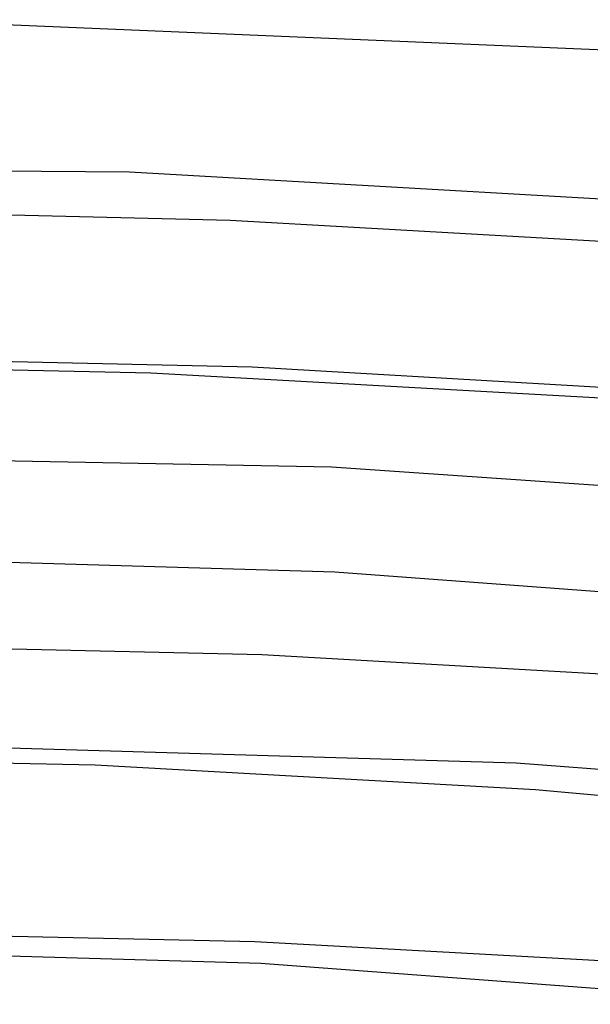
# Model space of a CAD drawing. Header units: millimetres. Extents: x -273 to 273, y -156 to 255.
# Tile 72 of 98: x 9 to 20, y 234 to 255. Entities that reach past the tile are written whole.
import ezdxf

# ---------------------------------------------------------------- set-up
doc = ezdxf.new("R2010")
doc.units = ezdxf.units.MM
doc.layers.add('HIDDEN', color=7, linetype='Continuous')
doc.layers.add('THICK', color=7, linetype='Continuous')

msp = doc.modelspace()

# ---------------------------------------------------------------- linework, layer by layer
at = {"layer": 'HIDDEN'}
for p, q in [((10.823, 251.728), (-6.198, 251.845)), ((27.713, 250.753), (10.823, 251.728)), ((15.06, 245.539), (-2.128, 245.86)), ((32.077, 244.371), (15.06, 245.539)), ((13.453, 235.575), (2, 235.826)), ((24.839, 234.954), (13.453, 235.575))]:
    msp.add_line(p, q, dxfattribs=at)
at = {"layer": 'THICK'}
for p, q in [((21.773, 254.247), (5.628, 254.925)), ((12.931, 250.715), (2, 250.967)), ((23.791, 250.095), (12.931, 250.715)), ((11.267, 247.51), (0.802, 247.722)), ((13.397, 247.632), (2, 247.896)), ((21.668, 246.934), (11.267, 247.51)), ((24.718, 246.978), (13.397, 247.632)), ((15.128, 243.334), (2, 243.716)), ((28.11, 242.371), (15.128, 243.334)), ((13.596, 241.597), (2, 241.861)), ((25.117, 240.942), (13.596, 241.597)), ((18.936, 239.328), (2, 239.826)), ((10.1, 239.281), (0.802, 239.472)), ((19.34, 238.766), (10.1, 239.281)), ((35.676, 238.033), (18.936, 239.328)), ((28.468, 237.932), (19.34, 238.766)), ((13.578, 235.12), (2, 235.465)), ((25.026, 234.267), (13.578, 235.12))]:
    msp.add_line(p, q, dxfattribs=at)

doc.saveas('drawing.dxf')
